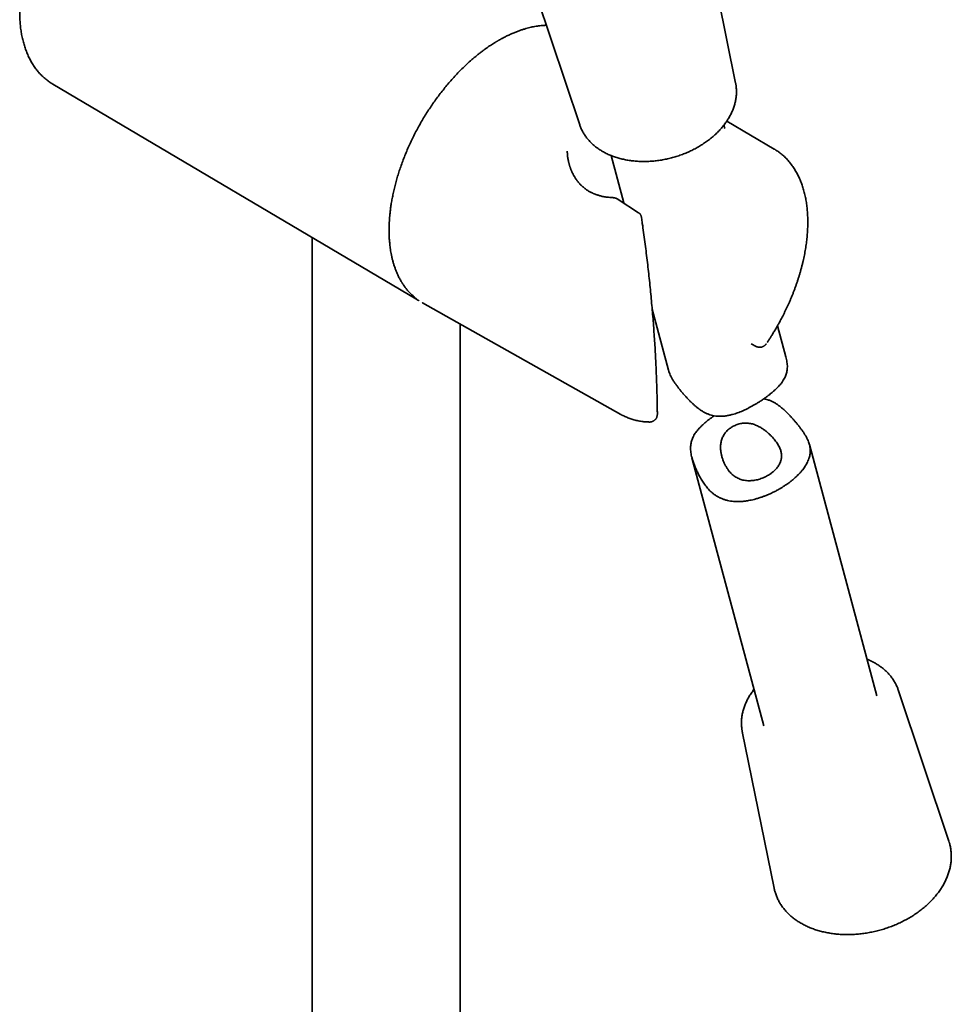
# Model space of a CAD drawing. Header units: millimetres. Extents: x 8 to 852, y 12 to 1820.
# Tile 9 of 27: x 664 to 784, y 443 to 569. Entities that reach past the tile are written whole.
import ezdxf

# ---------------------------------------------------------------- set-up
doc = ezdxf.new("R2010")
doc.units = ezdxf.units.MM

msp = doc.modelspace()

# ---------------------------------------------------------------- linework, layer by layer
at = {"color": 7, "linetype": 'Continuous', "lineweight": 35}
for p, q in [((755.86, 560.99), (752.76, 576.26)), ((730.2, 572.48), (735.84, 555.63)), ((668.18, 560.86), (714.78, 533.29)), ((754.46, 555.14), (754.35, 555.58)), ((760.82, 552.52), (754.74, 556.12)), ((734.24, 552.23), (734.24, 552.26)), ((739.86, 551.69), (741.49, 545.6)), ((743.41, 544.34), (740.8, 546.05)), ((743.78, 543.69), (743.78, 543.7)), ((701.49, 541.15), (701.49, 386.79)), ((715.63, 532.8), (715.65, 532.79)), ((715.65, 532.79), (741.14, 518.43)), ((745.15, 531.96), (747.25, 524.12)), ((720.49, 384.28), (720.49, 530.06)), ((762.31, 525.85), (761.25, 529.84)), ((757.84, 527.5), (758.51, 527.17)), ((741.15, 518.43), (741.14, 518.43)), ((745.81, 518.44), (745.81, 518.5)), ((773.98, 482.32), (765.33, 514.6)), ((750.26, 512.87), (759.49, 478.44)), ((783.24, 463.64), (776.73, 483.08)), ((756.72, 477.72), (760.8, 457.62)), ((783.24, 463.64), (783.3, 463.46))]:
    msp.add_line(p, q, dxfattribs=at)
at = {"color": 7, "linetype": 'Continuous', "lineweight": 35, "flags": 128}
for points in [[(755.89, 560.83), (755.87, 560.93), (755.86, 560.99)], [(756.69, 477.88), (756.71, 477.78), (756.75, 477.56)], [(760.84, 457.44), (760.82, 457.52), (760.8, 457.62)]]:
    msp.add_lwpolyline(points, dxfattribs=at)
at = {"color": 7, "linetype": 'Continuous', "lineweight": 35}
msp.add_arc((718.18, 539.03), 6.67, 236.7228, 242.0863, dxfattribs=at)
for points, knots in [([(667.88, 583.45), (667.8, 583.32), (667.69, 583.13), (667.53, 582.85), (667.4, 582.61), (667.25, 582.32), (667.09, 582.01), (666.93, 581.69), (666.77, 581.36), (666.6, 581.02), (666.44, 580.67), (666.28, 580.31), (666.12, 579.95), (665.97, 579.58), (665.82, 579.21), (665.67, 578.84), (665.53, 578.46), (665.4, 578.08), (665.27, 577.7), (665.14, 577.32), (665.02, 576.93), (664.91, 576.55), (664.8, 576.16), (664.7, 575.78), (664.6, 575.39), (664.51, 575.01), (664.42, 574.62), (664.35, 574.24), (664.27, 573.85), (664.21, 573.47), (664.15, 573.09), (664.1, 572.71), (664.05, 572.34), (664.02, 571.96), (663.98, 571.59), (663.96, 571.22), (663.94, 570.85), (663.93, 570.49), (663.93, 570.13), (663.93, 569.77), (663.94, 569.41), (663.96, 569.06), (663.98, 568.72), (664.02, 568.37), (664.05, 568.04), (664.1, 567.7), (664.15, 567.37), (664.21, 567.05), (664.28, 566.73), (664.36, 566.41), (664.44, 566.11), (664.53, 565.8), (664.62, 565.5), (664.73, 565.21), (664.84, 564.93), (664.95, 564.65), (665.08, 564.37), (665.21, 564.11), (665.35, 563.85), (665.49, 563.6), (665.64, 563.35), (665.8, 563.11), (665.96, 562.88), (666.13, 562.66), (666.31, 562.44), (666.49, 562.23), (666.68, 562.03), (666.88, 561.84), (667.08, 561.65), (667.29, 561.48), (667.51, 561.31), (667.73, 561.15), (667.95, 561), (668.1, 560.91), (668.18, 560.86)], [0, 0, 0, 0, 0.015624, 0.021861, 0.03223, 0.042987, 0.054521, 0.066558, 0.078988, 0.091723, 0.104699, 0.11787, 0.131202, 0.144668, 0.158246, 0.17192, 0.185676, 0.199504, 0.213394, 0.227339, 0.241334, 0.255372, 0.269449, 0.283562, 0.297706, 0.31188, 0.32608, 0.340305, 0.354552, 0.36882, 0.383108, 0.397413, 0.411736, 0.426073, 0.440426, 0.454792, 0.46917, 0.48356, 0.497961, 0.512372, 0.526792, 0.541219, 0.555654, 0.570094, 0.584539, 0.598987, 0.613438, 0.627889, 0.642339, 0.656787, 0.671231, 0.68567, 0.700101, 0.714524, 0.728935, 0.743335, 0.75772, 0.77209, 0.786444, 0.800781, 0.8151, 0.829401, 0.843684, 0.857951, 0.872202, 0.88644, 0.900668, 0.914887, 0.929103, 0.943319, 0.95754, 0.971771, 0.986017, 1, 1, 1, 1]), ([(731.56, 568.41), (731.56, 568.41), (731.5, 568.41), (731.4, 568.41), (731.18, 568.4), (730.91, 568.37), (730.57, 568.34), (730.24, 568.29), (729.92, 568.23), (729.59, 568.16), (729.26, 568.08), (728.91, 567.99), (728.54, 567.88), (728.15, 567.74), (727.73, 567.59), (727.29, 567.41), (726.92, 567.24), (726.61, 567.1), (726.4, 567), (726.21, 566.9), (726.04, 566.81), (725.89, 566.73), (725.77, 566.67), (725.67, 566.61), (725.58, 566.56), (725.52, 566.53), (725.47, 566.5), (725.42, 566.47), (725.37, 566.44), (725.31, 566.4), (725.24, 566.36), (725.16, 566.32), (725.05, 566.25), (724.88, 566.14), (724.65, 566), (724.4, 565.84), (724.14, 565.67), (723.87, 565.48), (723.58, 565.27), (723.27, 565.03), (722.93, 564.78), (722.57, 564.49), (722.2, 564.17), (721.75, 563.79), (721.26, 563.34), (720.72, 562.83), (720.19, 562.29), (719.67, 561.73), (719.16, 561.16), (718.66, 560.56), (718.17, 559.95), (717.69, 559.33), (717.22, 558.69), (716.77, 558.04), (716.33, 557.37), (715.9, 556.69), (715.49, 556), (715.1, 555.3), (714.72, 554.59), (714.36, 553.88), (714.02, 553.16), (713.7, 552.43), (713.39, 551.7), (713.11, 550.97), (712.85, 550.25), (712.62, 549.55), (712.41, 548.86), (712.21, 548.18), (712.04, 547.5), (711.89, 546.82), (711.76, 546.17), (711.65, 545.55), (711.56, 544.97), (711.5, 544.44), (711.45, 543.95), (711.41, 543.52), (711.39, 543.16), (711.38, 542.87), (711.37, 542.66), (711.36, 542.47), (711.36, 542.3), (711.36, 542.15), (711.36, 542.02), (711.36, 541.91), (711.36, 541.81), (711.37, 541.71), (711.37, 541.57), (711.37, 541.41), (711.38, 541.21), (711.39, 540.99), (711.41, 540.73), (711.44, 540.45), (711.47, 540.14), (711.51, 539.81), (711.56, 539.45), (711.63, 539.08), (711.71, 538.69), (711.8, 538.3), (711.91, 537.91), (712.02, 537.53), (712.16, 537.14), (712.31, 536.75), (712.45, 536.42), (712.58, 536.14), (712.69, 535.93), (712.81, 535.71), (712.91, 535.54), (712.98, 535.42), (713.02, 535.36), (713.05, 535.31), (713.07, 535.28), (713.09, 535.24), (713.11, 535.21), (713.15, 535.15), (713.21, 535.07), (713.29, 534.95), (713.38, 534.82), (713.49, 534.68), (713.61, 534.53), (713.75, 534.36), (713.91, 534.18), (714.09, 533.99), (714.29, 533.79), (714.51, 533.59), (714.71, 533.42), (714.84, 533.33), (714.88, 533.3)], [0, 0, 0, 0, 0.000462, 0.00468, 0.008954, 0.018486, 0.027768, 0.036801, 0.045584, 0.054125, 0.062903, 0.072208, 0.08204, 0.0924, 0.103286, 0.114699, 0.126638, 0.13268, 0.138205, 0.143154, 0.147528, 0.151327, 0.15455, 0.157199, 0.159272, 0.160912, 0.162029, 0.163262, 0.164655, 0.166225, 0.167985, 0.169936, 0.172076, 0.177178, 0.183115, 0.189887, 0.196317, 0.203354, 0.210996, 0.219245, 0.2281, 0.237561, 0.247627, 0.258299, 0.273017, 0.28774, 0.302465, 0.317192, 0.331922, 0.346655, 0.36139, 0.376127, 0.390868, 0.405611, 0.420358, 0.435108, 0.449861, 0.464617, 0.479377, 0.494141, 0.508908, 0.523679, 0.538454, 0.553234, 0.567876, 0.582089, 0.595866, 0.609207, 0.623629, 0.637503, 0.65083, 0.663608, 0.675838, 0.687521, 0.697348, 0.70675, 0.715728, 0.720808, 0.725488, 0.729678, 0.733377, 0.736821, 0.739692, 0.742006, 0.744186, 0.746518, 0.7493, 0.753189, 0.757738, 0.762947, 0.768817, 0.775487, 0.782846, 0.790893, 0.799628, 0.809028, 0.819022, 0.829608, 0.839537, 0.849935, 0.860804, 0.872143, 0.883952, 0.890648, 0.897486, 0.904467, 0.911573, 0.91434, 0.916476, 0.917981, 0.919008, 0.920077, 0.92123, 0.922468, 0.926054, 0.930202, 0.934912, 0.940195, 0.946116, 0.952686, 0.959905, 0.967773, 0.976292, 0.98546, 0.995278, 1, 1, 1, 1]), ([(735.84, 555.63), (735.86, 555.57), (735.91, 555.44), (735.99, 555.24), (736.09, 555.02), (736.2, 554.8), (736.31, 554.59), (736.44, 554.39), (736.58, 554.18), (736.72, 553.98), (736.88, 553.79), (737.04, 553.6), (737.21, 553.42), (737.39, 553.24), (737.58, 553.07), (737.78, 552.9), (737.99, 552.74), (738.2, 552.58), (738.42, 552.43), (738.65, 552.29), (738.89, 552.15), (739.13, 552.02), (739.38, 551.9), (739.64, 551.78), (739.9, 551.68), (740.17, 551.57), (740.45, 551.48), (740.73, 551.39), (741.01, 551.31), (741.3, 551.24), (741.59, 551.17), (741.89, 551.11), (742.19, 551.06), (742.5, 551.02), (742.81, 550.99), (743.12, 550.96), (743.43, 550.94), (743.75, 550.93), (744.07, 550.92), (744.39, 550.93), (744.71, 550.94), (745.03, 550.96), (745.36, 550.98), (745.68, 551.02), (746, 551.06), (746.33, 551.11), (746.65, 551.17), (746.97, 551.23), (747.29, 551.3), (747.61, 551.38), (747.93, 551.47), (748.25, 551.57), (748.56, 551.67), (748.87, 551.77), (749.18, 551.89), (749.48, 552.01), (749.78, 552.14), (750.08, 552.27), (750.37, 552.42), (750.65, 552.56), (750.94, 552.72), (751.21, 552.88), (751.48, 553.04), (751.75, 553.21), (752.01, 553.39), (752.26, 553.57), (752.51, 553.76), (752.75, 553.95), (752.98, 554.15), (753.21, 554.35), (753.43, 554.55), (753.64, 554.76), (753.84, 554.98), (754.04, 555.2), (754.22, 555.42), (754.4, 555.64), (754.57, 555.87), (754.73, 556.1), (754.88, 556.34), (755.02, 556.57), (755.16, 556.81), (755.28, 557.05), (755.39, 557.29), (755.5, 557.53), (755.59, 557.78), (755.67, 558.02), (755.75, 558.27), (755.81, 558.52), (755.86, 558.76), (755.9, 559.01), (755.94, 559.25), (755.96, 559.5), (755.97, 559.74), (755.97, 559.98), (755.96, 560.23), (755.94, 560.46), (755.92, 560.67), (755.9, 560.79), (755.89, 560.83)], [0, 0, 0, 0, 0.007949, 0.018245, 0.028545, 0.038851, 0.049166, 0.059491, 0.069829, 0.080179, 0.090544, 0.100924, 0.11132, 0.12173, 0.132156, 0.142597, 0.153052, 0.16352, 0.174, 0.184492, 0.194994, 0.205506, 0.216025, 0.226552, 0.237084, 0.247621, 0.258163, 0.268708, 0.279256, 0.289805, 0.300356, 0.310908, 0.32146, 0.332013, 0.342565, 0.353117, 0.363668, 0.374218, 0.384768, 0.395316, 0.405864, 0.416411, 0.426957, 0.437503, 0.448047, 0.458592, 0.469135, 0.479679, 0.490222, 0.500765, 0.511308, 0.521852, 0.532395, 0.542939, 0.553484, 0.564029, 0.574575, 0.585122, 0.59567, 0.606219, 0.616769, 0.62732, 0.637873, 0.648427, 0.658982, 0.669538, 0.680096, 0.690654, 0.701213, 0.711773, 0.722333, 0.732892, 0.743451, 0.754009, 0.764564, 0.775117, 0.785667, 0.796212, 0.806752, 0.817286, 0.827813, 0.838331, 0.848839, 0.859336, 0.869822, 0.880294, 0.890753, 0.901197, 0.911625, 0.922038, 0.932434, 0.942815, 0.95318, 0.963531, 0.973868, 0.984193, 0.994508, 1, 1, 1, 1]), ([(740.04, 546.29), (739.98, 546.29), (739.82, 546.3), (739.56, 546.32), (739.26, 546.35), (738.98, 546.39), (738.74, 546.44), (738.52, 546.49), (738.33, 546.55), (738.16, 546.6), (738.02, 546.64), (737.9, 546.69), (737.8, 546.73), (737.72, 546.76), (737.66, 546.79), (737.6, 546.81), (737.52, 546.85), (737.42, 546.89), (737.29, 546.96), (737.09, 547.07), (736.81, 547.23), (736.48, 547.47), (736.21, 547.7), (736, 547.9), (735.84, 548.07), (735.69, 548.23), (735.57, 548.38), (735.48, 548.51), (735.39, 548.63), (735.3, 548.76), (735.21, 548.9), (735.11, 549.06), (735.02, 549.22), (734.95, 549.37), (734.88, 549.5), (734.82, 549.65), (734.75, 549.8), (734.69, 549.94), (734.64, 550.08), (734.6, 550.2), (734.57, 550.29), (734.55, 550.37), (734.53, 550.43), (734.51, 550.51), (734.48, 550.6), (734.45, 550.71), (734.42, 550.85), (734.38, 551.01), (734.35, 551.2), (734.31, 551.41), (734.28, 551.62), (734.27, 551.81), (734.25, 551.98), (734.25, 552.13), (734.24, 552.22), (734.24, 552.26)], [0, 0, 0, 0, 0.015531, 0.048925, 0.079771, 0.108085, 0.133886, 0.157187, 0.177998, 0.196326, 0.212176, 0.225552, 0.2376, 0.246554, 0.252735, 0.259468, 0.267631, 0.280482, 0.295782, 0.312895, 0.35715, 0.402131, 0.447173, 0.473383, 0.49935, 0.524417, 0.546555, 0.562927, 0.578308, 0.595456, 0.614478, 0.635278, 0.657572, 0.673419, 0.689937, 0.707126, 0.724987, 0.743009, 0.758881, 0.772318, 0.783297, 0.79185, 0.798206, 0.805896, 0.816119, 0.828626, 0.843577, 0.860972, 0.880813, 0.905887, 0.928957, 0.949897, 0.968712, 0.98541, 1, 1, 1, 1]), ([(761.12, 529.62), (761.2, 529.76), (761.31, 529.95), (761.47, 530.23), (761.6, 530.48), (761.76, 530.77), (761.92, 531.07), (762.08, 531.39), (762.24, 531.73), (762.41, 532.07), (762.57, 532.43), (762.73, 532.79), (762.89, 533.15), (763.05, 533.52), (763.2, 533.89), (763.34, 534.27), (763.49, 534.65), (763.62, 535.03), (763.76, 535.42), (763.88, 535.8), (764.01, 536.19), (764.12, 536.58), (764.23, 536.96), (764.34, 537.35), (764.43, 537.74), (764.53, 538.13), (764.61, 538.52), (764.69, 538.9), (764.77, 539.29), (764.83, 539.67), (764.89, 540.06), (764.95, 540.44), (764.99, 540.82), (765.03, 541.2), (765.07, 541.57), (765.09, 541.94), (765.11, 542.32), (765.12, 542.68), (765.13, 543.05), (765.13, 543.41), (765.12, 543.77), (765.1, 544.12), (765.08, 544.47), (765.05, 544.82), (765.01, 545.16), (764.97, 545.49), (764.92, 545.83), (764.86, 546.16), (764.79, 546.48), (764.72, 546.8), (764.64, 547.11), (764.55, 547.42), (764.46, 547.72), (764.36, 548.01), (764.25, 548.3), (764.13, 548.59), (764.01, 548.86), (763.88, 549.13), (763.75, 549.4), (763.6, 549.66), (763.45, 549.91), (763.3, 550.15), (763.13, 550.38), (762.96, 550.61), (762.79, 550.83), (762.61, 551.05), (762.42, 551.25), (762.22, 551.45), (762.02, 551.64), (761.82, 551.82), (761.6, 551.99), (761.38, 552.16), (761.16, 552.31), (760.97, 552.43), (760.86, 552.5), (760.82, 552.52)], [0, 0, 0, 0, 0.0155173, 0.0217113, 0.0320077, 0.042689, 0.0541426, 0.0660957, 0.0784387, 0.091084, 0.1039694, 0.1170489, 0.1302877, 0.1436591, 0.1571422, 0.1707205, 0.1843807, 0.198112, 0.2119054, 0.2257536, 0.2396503, 0.2535904, 0.2675694, 0.2815834, 0.2956292, 0.309704, 0.3238052, 0.3379308, 0.3520787, 0.3662472, 0.380435, 0.3946405, 0.4088627, 0.4231002, 0.4373522, 0.4516176, 0.4658956, 0.4801851, 0.4944854, 0.5087956, 0.5231147, 0.537442, 0.5517764, 0.5661166, 0.5804616, 0.5948103, 0.6091614, 0.6235137, 0.6378657, 0.6522161, 0.6665632, 0.6809055, 0.6952413, 0.709569, 0.7238869, 0.7381934, 0.752487, 0.7667664, 0.7810302, 0.7952776, 0.8095079, 0.8237209, 0.8379167, 0.852096, 0.8662598, 0.8804098, 0.8945483, 0.9086782, 0.9228027, 0.9369258, 0.9510518, 0.9651856, 0.9793324, 0.9934977, 1, 1, 1, 1]), ([(740.8, 546.05), (740.75, 546.08), (740.65, 546.14), (740.5, 546.2), (740.34, 546.25), (740.19, 546.28), (740.09, 546.28), (740.03, 546.29)], [0, 0, 0, 0, 0.204499, 0.439818, 0.613571, 0.800495, 1, 1, 1, 1]), ([(743.51, 544.26), (743.5, 544.28), (743.46, 544.31), (743.43, 544.33), (743.41, 544.34)], [0, 0, 0, 0, 0.452642, 1, 1, 1, 1]), ([(743.78, 543.69), (743.77, 543.73), (743.76, 543.79), (743.74, 543.88), (743.72, 543.95), (743.69, 544), (743.67, 544.05), (743.64, 544.11), (743.59, 544.19), (743.54, 544.24), (743.51, 544.26)], [0, 0, 0, 0, 0.155665, 0.292353, 0.406987, 0.497325, 0.577493, 0.681901, 0.819832, 1, 1, 1, 1]), ([(745.81, 518.47), (745.81, 518.64), (745.81, 519.17), (745.79, 520.07), (745.77, 521.17), (745.73, 522.27), (745.69, 523.38), (745.65, 524.5), (745.59, 525.62), (745.53, 526.75), (745.46, 527.88), (745.38, 529.01), (745.3, 530.15), (745.21, 531.3), (745.11, 532.44), (745, 533.6), (744.89, 534.76), (744.77, 535.92), (744.64, 537.08), (744.5, 538.25), (744.36, 539.43), (744.21, 540.61), (744.05, 541.79), (743.91, 542.82), (743.81, 543.45), (743.78, 543.69)], [0, 0, 0, 0, 0.020614, 0.065948, 0.111282, 0.156617, 0.201952, 0.247288, 0.292625, 0.337963, 0.383301, 0.42864, 0.473979, 0.519319, 0.56466, 0.610001, 0.655343, 0.700686, 0.74603, 0.791374, 0.83672, 0.882066, 0.927413, 0.972761, 1, 1, 1, 1]), ([(715.07, 533.13), (715.1, 533.11), (715.15, 533.08), (715.21, 533.05), (715.24, 533.04)], [0, 0, 0, 0, 0.513186, 1, 1, 1, 1]), ([(759.93, 527.7), (759.93, 527.71), (760.02, 527.84), (760.17, 528.07), (760.39, 528.41), (760.58, 528.71), (760.74, 528.98), (760.92, 529.27), (761.05, 529.49), (761.12, 529.62)], [0, 0, 0, 0, 0.018915, 0.200243, 0.376937, 0.542002, 0.67609, 0.790701, 1, 1, 1, 1]), ([(758.7, 527.09), (758.73, 527.09), (758.78, 527.07), (758.86, 527.06), (758.92, 527.06), (759.01, 527.06), (759.09, 527.07), (759.19, 527.08), (759.28, 527.11), (759.37, 527.15), (759.46, 527.19), (759.55, 527.25), (759.62, 527.31), (759.7, 527.38), (759.75, 527.44), (759.78, 527.48), (759.79, 527.5)], [0, 0, 0, 0, 0.08371, 0.119874, 0.181234, 0.24773, 0.32037, 0.396753, 0.475442, 0.555508, 0.636408, 0.717829, 0.799587, 0.881573, 0.963721, 1, 1, 1, 1]), ([(758.51, 527.17), (758.53, 527.16), (758.56, 527.14), (758.62, 527.12), (758.67, 527.1), (758.7, 527.09)], [0, 0, 0, 0, 0.256817, 0.569526, 1, 1, 1, 1]), ([(747.25, 524.12), (747.26, 524.1), (747.28, 523.99), (747.36, 523.78), (747.47, 523.49), (747.62, 523.18), (747.8, 522.87), (748.01, 522.55), (748.24, 522.23), (748.48, 521.9), (748.75, 521.57), (749.01, 521.25), (749.27, 520.95), (749.52, 520.67), (749.78, 520.39), (750.04, 520.12), (750.32, 519.85), (750.6, 519.59), (750.89, 519.34), (751.2, 519.11), (751.52, 518.89), (751.85, 518.7), (752.2, 518.53), (752.56, 518.39), (752.93, 518.29), (753.31, 518.23), (753.69, 518.2), (754.03, 518.2), (754.33, 518.22), (754.65, 518.26), (755.04, 518.33), (755.44, 518.43), (755.8, 518.53), (756.13, 518.65), (756.45, 518.77), (756.79, 518.91), (757.16, 519.08), (757.52, 519.26), (757.86, 519.44), (758.18, 519.62), (758.5, 519.81), (758.86, 520.03), (759.22, 520.27), (759.58, 520.51), (759.9, 520.75), (760.18, 520.96), (760.44, 521.17), (760.69, 521.38), (760.94, 521.6), (761.17, 521.83), (761.38, 522.05), (761.57, 522.26), (761.74, 522.47), (761.91, 522.7), (762.07, 522.96), (762.2, 523.22), (762.31, 523.47), (762.39, 523.72), (762.45, 523.98), (762.49, 524.25), (762.51, 524.54), (762.5, 524.84), (762.46, 525.15), (762.4, 525.48), (762.35, 525.72), (762.32, 525.84), (762.31, 525.85)], [0, 0, 0, 0, 0.003834, 0.020506, 0.038142, 0.055939, 0.073854, 0.091965, 0.109623, 0.127505, 0.145539, 0.163799, 0.179076, 0.194396, 0.209814, 0.225252, 0.240811, 0.256387, 0.272047, 0.287741, 0.303324, 0.319037, 0.334864, 0.350901, 0.36651, 0.382337, 0.398295, 0.414432, 0.425237, 0.436065, 0.455188, 0.474407, 0.488266, 0.502153, 0.51643, 0.530737, 0.548039, 0.565397, 0.579981, 0.5946, 0.610483, 0.626416, 0.645776, 0.665236, 0.681664, 0.698153, 0.712387, 0.726659, 0.743944, 0.761292, 0.775879, 0.790499, 0.805604, 0.820743, 0.839069, 0.85746, 0.872929, 0.888444, 0.904056, 0.919775, 0.935579, 0.951529, 0.96719, 0.983083, 0.999152, 1, 1, 1, 1]), ([(761.52, 508.89), (761.62, 508.95), (761.84, 509.08), (762.16, 509.29), (762.51, 509.52), (762.83, 509.76), (763.13, 509.99), (763.39, 510.21), (763.64, 510.44), (763.89, 510.68), (764.14, 510.94), (764.37, 511.21), (764.57, 511.46), (764.74, 511.7), (764.89, 511.94), (765.03, 512.19), (765.16, 512.47), (765.27, 512.75), (765.35, 513.01), (765.4, 513.26), (765.43, 513.51), (765.44, 513.78), (765.43, 514.07), (765.39, 514.37), (765.32, 514.66), (765.22, 514.94), (765.1, 515.23), (764.95, 515.53), (764.77, 515.84), (764.57, 516.16), (764.34, 516.48), (764.09, 516.81), (763.83, 517.14), (763.56, 517.46), (763.31, 517.77), (763.06, 518.05), (762.8, 518.33), (762.53, 518.6), (762.26, 518.87), (761.98, 519.12), (761.68, 519.37), (761.38, 519.61), (761.06, 519.82), (760.72, 520.02), (760.38, 520.19), (760.01, 520.32), (759.71, 520.41), (759.53, 520.44), (759.48, 520.45)], [0, 0, 0, 0, 0.020198, 0.040451, 0.065003, 0.089654, 0.110411, 0.131227, 0.151423, 0.171673, 0.196213, 0.220849, 0.241583, 0.262373, 0.28289, 0.30346, 0.328376, 0.353385, 0.374424, 0.39552, 0.416763, 0.438065, 0.46392, 0.489897, 0.511816, 0.533824, 0.557105, 0.580599, 0.604249, 0.628156, 0.651467, 0.675072, 0.698878, 0.722983, 0.74315, 0.763374, 0.783727, 0.804106, 0.824645, 0.845207, 0.865879, 0.886598, 0.907168, 0.92791, 0.948803, 0.969974, 0.990579, 1, 1, 1, 1]), ([(741.15, 518.43), (741.23, 518.39), (741.39, 518.3), (741.63, 518.18), (741.88, 518.07), (742.14, 517.96), (742.4, 517.87), (742.67, 517.79), (742.95, 517.71), (743.23, 517.64), (743.51, 517.59), (743.8, 517.54), (744.09, 517.51), (744.39, 517.48), (744.62, 517.47), (744.76, 517.47), (744.79, 517.46)], [0, 0, 0, 0, 0.070146, 0.143978, 0.218016, 0.292287, 0.366818, 0.441636, 0.516762, 0.592216, 0.668013, 0.744167, 0.820685, 0.897571, 0.974826, 1, 1, 1, 1]), ([(744.79, 517.46), (744.79, 517.46), (744.83, 517.46), (744.9, 517.47), (745, 517.48), (745.1, 517.5), (745.2, 517.54), (745.29, 517.58), (745.38, 517.63), (745.46, 517.7), (745.53, 517.77), (745.6, 517.84), (745.66, 517.93), (745.71, 518.02), (745.75, 518.11), (745.78, 518.21), (745.8, 518.3), (745.81, 518.38), (745.81, 518.42), (745.81, 518.44)], [0, 0, 0, 0, 0.00578, 0.070586, 0.135393, 0.2002, 0.265009, 0.329819, 0.39463, 0.459444, 0.524262, 0.589085, 0.653919, 0.718773, 0.78367, 0.848684, 0.914167, 0.965631, 1, 1, 1, 1]), ([(753.1, 518.27), (753.06, 518.24), (752.92, 518.14), (752.68, 517.97), (752.39, 517.75), (752.14, 517.55), (751.89, 517.33), (751.64, 517.11), (751.4, 516.88), (751.19, 516.66), (751.01, 516.46), (750.84, 516.24), (750.67, 516.01), (750.51, 515.76), (750.38, 515.5), (750.27, 515.24), (750.19, 515), (750.13, 514.74), (750.09, 514.47), (750.07, 514.18), (750.08, 513.88), (750.11, 513.56), (750.17, 513.23), (750.26, 512.88), (750.35, 512.56), (750.44, 512.28), (750.53, 512.04), (750.63, 511.79), (750.76, 511.46), (750.95, 511.05), (751.2, 510.54), (751.45, 510.1), (751.68, 509.74), (751.86, 509.47), (752.06, 509.21), (752.26, 508.96), (752.48, 508.72), (752.74, 508.47), (753.03, 508.23), (753.36, 507.99), (753.71, 507.79), (754.07, 507.63), (754.44, 507.49), (754.81, 507.39), (755.2, 507.31), (755.62, 507.27), (756.06, 507.25), (756.54, 507.26), (757.03, 507.3), (757.47, 507.37), (757.88, 507.45), (758.27, 507.54), (758.68, 507.66), (759.1, 507.79), (759.49, 507.93), (759.88, 508.08), (760.28, 508.25), (760.7, 508.45), (761.12, 508.66), (761.38, 508.81), (761.52, 508.89)], [0, 0, 0, 0, 0.006419, 0.023655, 0.040956, 0.05589, 0.070865, 0.089, 0.107201, 0.122506, 0.137846, 0.153693, 0.169578, 0.188805, 0.208101, 0.224331, 0.24061, 0.25699, 0.273483, 0.290064, 0.306799, 0.323231, 0.339905, 0.356765, 0.373886, 0.385289, 0.396722, 0.408268, 0.419814, 0.443016, 0.466348, 0.493886, 0.507752, 0.52164, 0.535718, 0.549844, 0.564153, 0.578532, 0.596849, 0.615388, 0.634073, 0.65297, 0.671258, 0.689696, 0.708227, 0.726892, 0.748668, 0.770612, 0.792665, 0.814878, 0.83117, 0.847504, 0.867287, 0.887144, 0.903851, 0.920604, 0.940295, 0.960102, 0.97999, 1, 1, 1, 1]), ([(760.34, 510.82), (760.26, 510.77), (760.09, 510.66), (759.83, 510.51), (759.55, 510.37), (759.26, 510.25), (758.96, 510.14), (758.66, 510.06), (758.35, 509.99), (758.03, 509.95), (757.72, 509.93), (757.42, 509.93), (757.11, 509.96), (756.81, 510.01), (756.53, 510.09), (756.26, 510.19), (756, 510.32), (755.76, 510.47), (755.53, 510.64), (755.33, 510.82), (755.14, 511.02), (754.94, 511.27), (754.73, 511.57), (754.53, 511.92), (754.35, 512.3), (754.2, 512.69), (754.08, 513.09), (754, 513.44), (753.96, 513.72), (753.94, 513.93), (753.93, 514.15), (753.93, 514.38), (753.95, 514.63), (753.99, 514.89), (754.05, 515.15), (754.14, 515.39), (754.25, 515.63), (754.37, 515.85), (754.52, 516.07), (754.69, 516.27), (754.88, 516.45), (755.08, 516.62), (755.3, 516.78), (755.54, 516.92), (755.79, 517.04), (756.05, 517.15), (756.33, 517.23), (756.61, 517.29), (756.9, 517.32), (757.18, 517.33), (757.47, 517.32), (757.75, 517.28), (758.02, 517.22), (758.29, 517.13), (758.55, 517.03), (758.85, 516.89), (759.19, 516.7), (759.55, 516.45), (759.91, 516.17), (760.21, 515.89), (760.48, 515.63), (760.69, 515.39), (760.9, 515.14), (761.1, 514.89), (761.27, 514.63), (761.42, 514.37), (761.55, 514.1), (761.65, 513.85), (761.71, 513.61), (761.75, 513.39), (761.77, 513.17), (761.76, 512.95), (761.73, 512.73), (761.68, 512.51), (761.61, 512.3), (761.51, 512.09), (761.39, 511.87), (761.24, 511.66), (761.07, 511.46), (760.9, 511.28), (760.71, 511.11), (760.53, 510.96), (760.39, 510.86), (760.34, 510.82)], [0, 0, 0, 0, 0.012363, 0.024947, 0.037532, 0.050345, 0.062708, 0.075293, 0.087878, 0.100694, 0.112997, 0.125537, 0.138077, 0.15087, 0.162619, 0.174607, 0.186594, 0.198832, 0.209875, 0.221104, 0.232333, 0.243744, 0.260037, 0.276625, 0.293215, 0.310063, 0.327119, 0.344291, 0.353104, 0.361917, 0.370834, 0.379751, 0.390847, 0.402133, 0.413419, 0.424911, 0.436009, 0.447308, 0.458608, 0.470112, 0.481208, 0.492487, 0.503766, 0.515234, 0.526771, 0.538521, 0.550272, 0.562249, 0.573493, 0.584952, 0.596411, 0.608091, 0.619067, 0.630194, 0.641323, 0.652591, 0.670171, 0.687888, 0.705971, 0.724172, 0.737083, 0.75017, 0.763253, 0.776558, 0.789477, 0.802711, 0.815945, 0.829516, 0.840603, 0.851881, 0.86316, 0.874631, 0.886039, 0.897629, 0.90922, 0.920995, 0.933113, 0.94544, 0.957766, 0.970308, 0.977686, 0.992529, 1, 1, 1, 1]), ([(776.73, 483.08), (776.71, 483.14), (776.67, 483.27), (776.59, 483.48), (776.49, 483.7), (776.38, 483.91), (776.26, 484.12), (776.14, 484.33), (776, 484.53), (775.86, 484.73), (775.7, 484.92), (775.54, 485.11), (775.36, 485.29), (775.18, 485.47), (774.99, 485.65), (774.8, 485.81), (774.59, 485.97), (774.38, 486.13), (774.15, 486.28), (773.92, 486.42), (773.69, 486.56), (773.44, 486.69), (773.19, 486.81), (772.95, 486.92), (772.79, 486.99), (772.72, 487.02)], [0, 0, 0, 0, 0.033776, 0.077522, 0.121287, 0.16508, 0.208908, 0.252782, 0.296706, 0.340687, 0.384728, 0.428833, 0.473004, 0.517239, 0.56154, 0.605903, 0.650326, 0.694805, 0.739337, 0.783918, 0.828542, 0.873205, 0.917903, 0.96263, 1, 1, 1, 1]), ([(758.23, 483.14), (758.21, 483.11), (758.13, 483.02), (758.01, 482.84), (757.85, 482.61), (757.69, 482.38), (757.55, 482.14), (757.42, 481.9), (757.3, 481.66), (757.18, 481.42), (757.08, 481.18), (756.99, 480.94), (756.9, 480.69), (756.83, 480.44), (756.77, 480.2), (756.72, 479.95), (756.67, 479.71), (756.64, 479.46), (756.62, 479.22), (756.61, 478.97), (756.61, 478.73), (756.62, 478.49), (756.64, 478.25), (756.66, 478.05), (756.68, 477.93), (756.69, 477.89)], [0, 0, 0, 0, 0.01361, 0.059883, 0.106138, 0.152369, 0.198573, 0.244744, 0.290878, 0.33697, 0.383015, 0.429007, 0.474942, 0.520816, 0.566625, 0.612366, 0.658038, 0.703641, 0.749173, 0.794638, 0.840039, 0.885381, 0.930669, 0.975911, 1, 1, 1, 1]), ([(760.85, 457.43), (760.86, 457.36), (760.9, 457.21), (760.97, 456.99), (761.05, 456.75), (761.14, 456.51), (761.24, 456.28), (761.35, 456.05), (761.47, 455.83), (761.6, 455.61), (761.74, 455.39), (761.89, 455.18), (762.05, 454.98), (762.22, 454.77), (762.39, 454.58), (762.58, 454.38), (762.77, 454.2), (762.97, 454.01), (763.18, 453.84), (763.4, 453.67), (763.63, 453.5), (763.86, 453.35), (764.1, 453.19), (764.35, 453.05), (764.61, 452.91), (764.87, 452.78), (765.14, 452.65), (765.42, 452.53), (765.7, 452.42), (765.99, 452.32), (766.28, 452.22), (766.58, 452.13), (766.88, 452.05), (767.19, 451.98), (767.5, 451.91), (767.82, 451.85), (768.14, 451.8), (768.46, 451.75), (768.79, 451.71), (769.12, 451.68), (769.45, 451.66), (769.78, 451.65), (770.12, 451.64), (770.46, 451.65), (770.8, 451.65), (771.14, 451.67), (771.48, 451.7), (771.82, 451.73), (772.17, 451.77), (772.51, 451.82), (772.85, 451.87), (773.19, 451.94), (773.53, 452.01), (773.87, 452.08), (774.21, 452.17), (774.55, 452.26), (774.88, 452.36), (775.21, 452.47), (775.54, 452.58), (775.87, 452.7), (776.19, 452.83), (776.51, 452.96), (776.82, 453.1), (777.13, 453.25), (777.44, 453.4), (777.74, 453.56), (778.04, 453.72), (778.33, 453.9), (778.61, 454.07), (778.89, 454.25), (779.17, 454.44), (779.43, 454.64), (779.69, 454.83), (779.95, 455.04), (780.2, 455.25), (780.44, 455.46), (780.67, 455.67), (780.89, 455.9), (781.11, 456.12), (781.32, 456.35), (781.52, 456.58), (781.71, 456.82), (781.9, 457.06), (782.07, 457.3), (782.24, 457.55), (782.39, 457.79), (782.54, 458.04), (782.68, 458.3), (782.81, 458.55), (782.92, 458.81), (783.03, 459.06), (783.13, 459.32), (783.22, 459.58), (783.3, 459.84), (783.37, 460.1), (783.42, 460.36), (783.47, 460.62), (783.51, 460.88), (783.54, 461.14), (783.55, 461.39), (783.56, 461.65), (783.56, 461.91), (783.54, 462.16), (783.52, 462.41), (783.48, 462.66), (783.44, 462.91), (783.38, 463.16), (783.34, 463.34), (783.31, 463.43), (783.3, 463.45)], [0, 0, 0, 0, 0.007803, 0.017078, 0.026352, 0.035628, 0.044907, 0.054191, 0.063481, 0.072779, 0.082085, 0.091402, 0.100729, 0.110068, 0.119418, 0.12878, 0.138154, 0.147539, 0.156936, 0.166343, 0.17576, 0.185187, 0.194622, 0.204066, 0.213516, 0.222972, 0.232434, 0.241901, 0.251372, 0.260846, 0.270323, 0.279802, 0.289282, 0.298764, 0.308247, 0.317731, 0.327215, 0.336699, 0.346182, 0.355665, 0.365148, 0.37463, 0.384112, 0.393593, 0.403073, 0.412552, 0.422031, 0.43151, 0.440987, 0.450465, 0.459942, 0.469418, 0.478894, 0.488371, 0.497847, 0.507323, 0.516799, 0.526276, 0.535752, 0.545229, 0.554707, 0.564185, 0.573664, 0.583144, 0.592624, 0.602105, 0.611588, 0.621071, 0.630555, 0.64004, 0.649525, 0.659012, 0.6685, 0.677988, 0.687477, 0.696966, 0.706456, 0.715945, 0.725434, 0.734922, 0.744408, 0.753893, 0.763376, 0.772855, 0.782332, 0.791803, 0.80127, 0.810731, 0.820186, 0.829633, 0.839071, 0.848501, 0.85792, 0.867329, 0.876727, 0.886113, 0.895487, 0.904849, 0.914198, 0.923536, 0.932862, 0.942177, 0.951482, 0.960779, 0.970068, 0.979351, 0.988629, 0.997905, 1, 1, 1, 1])]:
    msp.add_open_spline(points, degree=3, knots=knots, dxfattribs=at)

doc.saveas('drawing.dxf')
